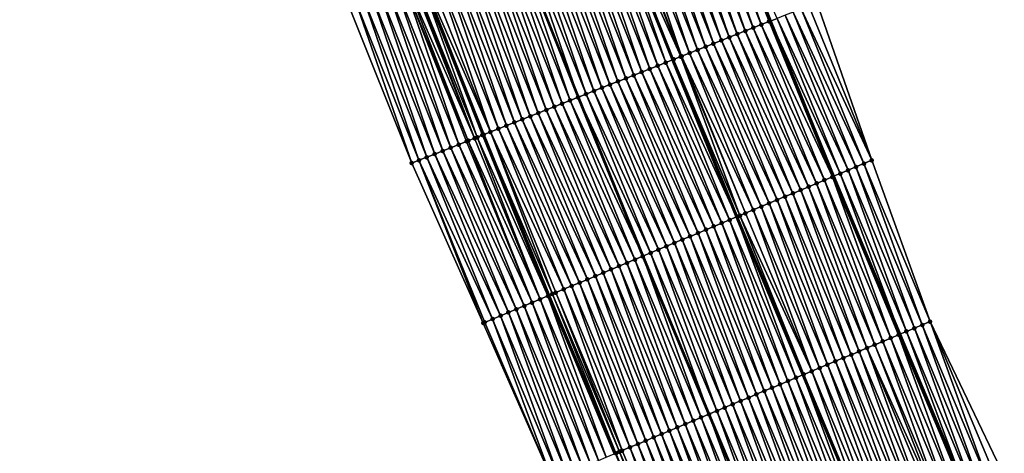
# Model space of a CAD drawing. Header units: feet. Extents: x 2010743 to 2022806, y 818705 to 837694.
# Tile 221 of 256: x 2011848 to 2011963, y 826109 to 826159. Entities that reach past the tile are written whole.
import ezdxf

# ---------------------------------------------------------------- set-up
doc = ezdxf.new("R2010")
doc.units = ezdxf.units.FT
doc.header["$MEASUREMENT"] = 0
for name, color, linetype, lineweight in [('EP_Travel Lane', 172, 'Continuous', 53), ('Road Shots', 141, 'Continuous', 100), ('STRIPING', 60, 'Continuous', 53)]:
    doc.layers.add(name, color=color, linetype=linetype, lineweight=lineweight)
doc.layers.add('I-77-MM17-21_NB-Surface-Border', color=7, linetype='Continuous')
doc.layers.add('I-77-MM17-21_NB-Surface-TIN', color=7, linetype='Continuous')

msp = doc.modelspace()

# ---------------------------------------------------------------- linework, layer by layer
at = {"layer": 'EP_Travel Lane'}
for points in [[(2011800.88, 826529.99, 312.9), (2011807, 826511.23, 313.13), (2011813.28, 826492.25, 313.39), (2011819.57, 826473.26, 313.65), (2011825.85, 826454.28, 313.89), (2011832.19, 826435.74, 314.12), (2011838.8, 826416.86, 314.4), (2011844.16, 826401.54, 314.59), (2011850.77, 826382.66, 314.88), (2011857.39, 826364.14, 315.11), (2011864.28, 826345.37, 315.37), (2011871.18, 826326.6, 315.65), (2011878.07, 826307.83, 315.96), (2011885, 826289.31, 316.14), (2011892.18, 826270.64, 316.4), (2011899.36, 826251.97, 316.64), (2011906.53, 826233.31, 316.88), (2011913.68, 826214.96, 317.13), (2011921.06, 826196.37, 317.4), (2011928.43, 826177.78, 317.64), (2011935.81, 826159.19, 317.89), (2011943.19, 826141.07, 318.11), (2011950.92, 826122.63, 318.32), (2011958.66, 826104.18, 318.56)], [(2011766.41, 826519.02, 314.29), (2011772.67, 826499.85, 314.53), (2011778.98, 826480.87, 314.78), (2011785.28, 826461.9, 315.06), (2011791.59, 826442.92, 315.32), (2011798.18, 826423.77, 315.57), (2011804.83, 826404.91, 315.8), (2011810.22, 826389.6, 315.99), (2011816.87, 826370.74, 316.24), (2011823.7, 826351.72, 316.52), (2011830.63, 826332.96, 316.8), (2011837.56, 826314.2, 317.08), (2011844.48, 826295.44, 317.34), (2011851.54, 826276.58, 317.59), (2011858.66, 826257.89, 317.85), (2011865.77, 826239.2, 318.11), (2011872.89, 826220.51, 318.37), (2011880.19, 826201.69, 318.61), (2011887.57, 826183.1, 318.85), (2011894.94, 826164.51, 319.09), (2011902.32, 826145.92, 319.33), (2011909.95, 826127.15, 319.59), (2011917.69, 826108.71, 319.82)]]:
    msp.add_polyline3d(points, dxfattribs=at)
at = {"layer": 'I-77-MM17-21_NB-Surface-Border', "color": 3, "linetype": 'Continuous', "lineweight": -3}
for points in [[(2011804.39, 826531.11, 312.78), (2011810.5, 826512.4, 313), (2011817.76, 826493.73, 313.23), (2011824.06, 826474.76, 313.48), (2011830.36, 826455.78, 313.75), (2011836.72, 826437.33, 313.95), (2011843.36, 826418.47, 314.19), (2011848.76, 826403.16, 314.43), (2011856.35, 826384.63, 314.63), (2011862.03, 826365.85, 314.91), (2011868.96, 826347.09, 315.13), (2011874.01, 826327.64, 315.5), (2011882.82, 826309.57, 315.65), (2011889.73, 826291.1, 315.85), (2011896.85, 826272.41, 316.03), (2011904.9, 826254.08, 316.26), (2011912.96, 826235.75, 316.53), (2011920.04, 826217.48, 316.81), (2011927.42, 826198.89, 317.09), (2011934.79, 826180.3, 317.37), (2011941.24, 826161.35, 317.63), (2011947.65, 826142.94, 317.88), (2011954.46, 826124.11, 318.14), (2011963.12, 826106.05, 318.33)], [(2011910.33, 826105.63, 320.21), (2011902.27, 826123.93, 320), (2011893.93, 826142.6, 319.73), (2011886.52, 826161.17, 319.49), (2011879.14, 826179.76, 319.24), (2011871.89, 826198.4, 319), (2011864.45, 826217.3, 318.75), (2011857.23, 826235.95, 318.49), (2011850.16, 826254.66, 318.23), (2011843.62, 826273.56, 317.95), (2011837.5, 826292.87, 317.65), (2011831.48, 826311.96, 317.35), (2011823.68, 826330.4, 317.14), (2011816.43, 826349.04, 316.9), (2011809.58, 826368.17, 316.63), (2011803.66, 826387.29, 316.35), (2011798.56, 826402.71, 316.16), (2011792.3, 826421.71, 315.89), (2011785.96, 826441.05, 315.6), (2011779.75, 826460.06, 315.32), (2011773.77, 826479.15, 315.03), (2011768.52, 826498.48, 314.71), (2011762.13, 826517.66, 314.47)]]:
    msp.add_polyline3d(points, dxfattribs=at)
at = {"layer": 'I-77-MM17-21_NB-Surface-TIN', "color": 128, "linetype": 'Continuous', "lineweight": -3}
for points in [[(2011933.8, 826158.4, 317.99), (2011927.36, 826177.36, 317.7), (2011926.43, 826176.99, 317.74)], [(2011934.73, 826158.77, 317.95), (2011928.29, 826177.72, 317.65), (2011927.36, 826177.36, 317.7)], [(2011933.8, 826158.4, 317.99), (2011934.73, 826158.77, 317.95), (2011927.36, 826177.36, 317.7)], [(2011935.66, 826159.14, 317.9), (2011928.43, 826177.78, 317.64), (2011928.29, 826177.72, 317.65)], [(2011934.73, 826158.77, 317.95), (2011935.66, 826159.14, 317.9), (2011928.29, 826177.72, 317.65)], [(2011928.48, 826177.8, 317.63), (2011928.43, 826177.78, 317.64), (2011935.81, 826159.19, 317.89)], [(2011935.66, 826159.14, 317.9), (2011935.81, 826159.19, 317.89), (2011928.43, 826177.78, 317.64)], [(2011936.59, 826159.5, 317.85), (2011928.48, 826177.8, 317.63), (2011935.81, 826159.19, 317.89)], [(2011930.08, 826156.93, 318.16), (2011923.64, 826175.88, 317.87), (2011922.71, 826175.51, 317.91)], [(2011931.01, 826157.29, 318.12), (2011924.57, 826176.25, 317.83), (2011923.64, 826175.88, 317.87)], [(2011930.08, 826156.93, 318.16), (2011931.01, 826157.29, 318.12), (2011923.64, 826175.88, 317.87)], [(2011931.94, 826157.66, 318.08), (2011925.5, 826176.62, 317.79), (2011924.57, 826176.25, 317.83)], [(2011931.01, 826157.29, 318.12), (2011931.94, 826157.66, 318.08), (2011924.57, 826176.25, 317.83)], [(2011932.87, 826158.03, 318.03), (2011926.43, 826176.99, 317.74), (2011925.5, 826176.62, 317.79)], [(2011931.94, 826157.66, 318.08), (2011932.87, 826158.03, 318.03), (2011925.5, 826176.62, 317.79)], [(2011932.87, 826158.03, 318.03), (2011933.8, 826158.4, 317.99), (2011926.43, 826176.99, 317.74)], [(2011927.3, 826155.82, 318.28), (2011920.85, 826174.78, 317.99), (2011919.92, 826174.41, 318.03)], [(2011928.23, 826156.19, 318.24), (2011921.78, 826175.14, 317.94), (2011920.85, 826174.78, 317.99)], [(2011927.3, 826155.82, 318.28), (2011928.23, 826156.19, 318.24), (2011920.85, 826174.78, 317.99)], [(2011929.16, 826156.56, 318.19), (2011922.71, 826175.51, 317.91), (2011921.78, 826175.14, 317.94)], [(2011928.23, 826156.19, 318.24), (2011929.16, 826156.56, 318.19), (2011921.78, 826175.14, 317.94)], [(2011929.16, 826156.56, 318.19), (2011930.08, 826156.93, 318.16), (2011922.71, 826175.51, 317.91)], [(2011925.33, 826155.04, 318.38), (2011918.06, 826173.67, 318.11), (2011917.13, 826173.3, 318.14)], [(2011925.44, 826155.08, 318.37), (2011918.99, 826174.04, 318.07), (2011918.06, 826173.67, 318.11)], [(2011925.33, 826155.04, 318.38), (2011925.44, 826155.08, 318.37), (2011918.06, 826173.67, 318.11)], [(2011926.37, 826155.45, 318.32), (2011919.92, 826174.41, 318.03), (2011918.99, 826174.04, 318.07)], [(2011925.44, 826155.08, 318.37), (2011926.37, 826155.45, 318.32), (2011918.99, 826174.04, 318.07)], [(2011926.37, 826155.45, 318.32), (2011927.3, 826155.82, 318.28), (2011919.92, 826174.41, 318.03)], [(2011921.72, 826153.61, 318.51), (2011915.27, 826172.57, 318.22), (2011914.34, 826172.2, 318.26)], [(2011922.65, 826153.98, 318.47), (2011916.2, 826172.93, 318.19), (2011915.27, 826172.57, 318.22)], [(2011921.72, 826153.61, 318.51), (2011922.65, 826153.98, 318.47), (2011915.27, 826172.57, 318.22)], [(2011923.58, 826154.35, 318.44), (2011917, 826173.25, 318.15), (2011916.2, 826172.93, 318.19)], [(2011922.65, 826153.98, 318.47), (2011923.58, 826154.35, 318.44), (2011916.2, 826172.93, 318.19)], [(2011917.13, 826173.3, 318.14), (2011917, 826173.25, 318.15), (2011924.37, 826154.66, 318.41)], [(2011923.58, 826154.35, 318.44), (2011924.37, 826154.66, 318.41), (2011917, 826173.25, 318.15)], [(2011924.51, 826154.71, 318.4), (2011917.13, 826173.3, 318.14), (2011924.37, 826154.66, 318.41)], [(2011924.51, 826154.71, 318.4), (2011925.33, 826155.04, 318.38), (2011917.13, 826173.3, 318.14)], [(2011918.93, 826152.5, 318.63), (2011912.48, 826171.46, 318.33), (2011911.55, 826171.09, 318.38)], [(2011919.86, 826152.87, 318.59), (2011913.41, 826171.83, 318.29), (2011912.48, 826171.46, 318.33)], [(2011918.93, 826152.5, 318.63), (2011919.86, 826152.87, 318.59), (2011912.48, 826171.46, 318.33)], [(2011920.79, 826153.24, 318.55), (2011914.34, 826172.2, 318.26), (2011913.41, 826171.83, 318.29)], [(2011919.86, 826152.87, 318.59), (2011920.79, 826153.24, 318.55), (2011913.41, 826171.83, 318.29)], [(2011920.79, 826153.24, 318.55), (2011921.72, 826153.61, 318.51), (2011914.34, 826172.2, 318.26)], [(2011916.14, 826151.4, 318.74), (2011909.69, 826170.36, 318.45), (2011908.76, 826169.99, 318.5)], [(2011917.07, 826151.77, 318.7), (2011910.62, 826170.72, 318.41), (2011909.69, 826170.36, 318.45)], [(2011916.14, 826151.4, 318.74), (2011917.07, 826151.77, 318.7), (2011909.69, 826170.36, 318.45)], [(2011918, 826152.14, 318.66), (2011911.55, 826171.09, 318.38), (2011910.62, 826170.72, 318.41)], [(2011917.07, 826151.77, 318.7), (2011918, 826152.14, 318.66), (2011910.62, 826170.72, 318.41)], [(2011918, 826152.14, 318.66), (2011918.93, 826152.5, 318.63), (2011911.55, 826171.09, 318.38)], [(2011906.9, 826169.25, 318.59), (2011905.97, 826168.88, 318.62), (2011913.35, 826150.29, 318.87)], [(2011914.28, 826150.66, 318.84), (2011907.83, 826169.62, 318.54), (2011906.9, 826169.25, 318.59)], [(2011914.28, 826150.66, 318.84), (2011906.9, 826169.25, 318.59), (2011913.35, 826150.29, 318.87)], [(2011915.21, 826151.03, 318.78), (2011908.76, 826169.99, 318.5), (2011907.83, 826169.62, 318.54)], [(2011914.28, 826150.66, 318.84), (2011915.21, 826151.03, 318.78), (2011907.83, 826169.62, 318.54)], [(2011915.21, 826151.03, 318.78), (2011916.14, 826151.4, 318.74), (2011908.76, 826169.99, 318.5)], [(2011910.56, 826149.19, 318.99), (2011904.11, 826168.15, 318.71), (2011903.18, 826167.78, 318.75)], [(2011911.49, 826149.56, 318.95), (2011905.04, 826168.51, 318.67), (2011904.11, 826168.15, 318.71)], [(2011910.56, 826149.19, 318.99), (2011911.49, 826149.56, 318.95), (2011904.11, 826168.15, 318.71)], [(2011912.42, 826149.93, 318.91), (2011905.97, 826168.88, 318.62), (2011905.04, 826168.51, 318.67)], [(2011911.49, 826149.56, 318.95), (2011912.42, 826149.93, 318.91), (2011905.04, 826168.51, 318.67)], [(2011912.42, 826149.93, 318.91), (2011913.35, 826150.29, 318.87), (2011905.97, 826168.88, 318.62)], [(2011906.84, 826147.71, 319.14), (2011900.4, 826166.67, 318.86), (2011899.47, 826166.3, 318.9)], [(2011907.77, 826148.08, 319.1), (2011901.33, 826167.04, 318.83), (2011900.4, 826166.67, 318.86)], [(2011906.84, 826147.71, 319.14), (2011907.77, 826148.08, 319.1), (2011900.4, 826166.67, 318.86)], [(2011908.7, 826148.45, 319.07), (2011902.26, 826167.41, 318.79), (2011901.33, 826167.04, 318.83)], [(2011907.77, 826148.08, 319.1), (2011908.7, 826148.45, 319.07), (2011901.33, 826167.04, 318.83)], [(2011909.63, 826148.82, 319.03), (2011903.18, 826167.78, 318.75), (2011902.26, 826167.41, 318.79)], [(2011908.7, 826148.45, 319.07), (2011909.63, 826148.82, 319.03), (2011902.26, 826167.41, 318.79)], [(2011909.63, 826148.82, 319.03), (2011910.56, 826149.19, 318.99), (2011903.18, 826167.78, 318.75)], [(2011904.05, 826146.61, 319.26), (2011897.61, 826165.57, 318.98), (2011896.68, 826165.2, 319.02)], [(2011904.98, 826146.98, 319.22), (2011898.54, 826165.93, 318.94), (2011897.61, 826165.57, 318.98)], [(2011904.05, 826146.61, 319.26), (2011904.98, 826146.98, 319.22), (2011897.61, 826165.57, 318.98)], [(2011905.91, 826147.35, 319.18), (2011899.47, 826166.3, 318.9), (2011898.54, 826165.93, 318.94)], [(2011904.98, 826146.98, 319.22), (2011905.91, 826147.35, 319.18), (2011898.54, 826165.93, 318.94)], [(2011905.91, 826147.35, 319.18), (2011906.84, 826147.71, 319.14), (2011899.47, 826166.3, 318.9)], [(2011901.58, 826145.63, 319.38), (2011894.82, 826164.46, 319.1), (2011894.11, 826164.18, 319.16)], [(2011902.19, 826145.87, 319.34), (2011894.94, 826164.51, 319.09), (2011894.82, 826164.46, 319.1)], [(2011901.58, 826145.63, 319.38), (2011902.19, 826145.87, 319.34), (2011894.82, 826164.46, 319.1)], [(2011895.07, 826164.56, 319.08), (2011894.94, 826164.51, 319.09), (2011902.32, 826145.92, 319.33)], [(2011902.32, 826145.92, 319.33), (2011902.32, 826145.92, 319.33), (2011894.94, 826164.51, 319.09)], [(2011902.19, 826145.87, 319.34), (2011902.32, 826145.92, 319.33), (2011894.94, 826164.51, 319.09)], [(2011903.12, 826146.24, 319.3), (2011895.75, 826164.83, 319.06), (2011895.07, 826164.56, 319.08)], [(2011903.12, 826146.24, 319.3), (2011895.07, 826164.56, 319.08), (2011902.32, 826145.92, 319.33)], [(2011903.12, 826146.24, 319.3), (2011896.68, 826165.2, 319.02), (2011895.75, 826164.83, 319.06)], [(2011903.12, 826146.24, 319.3), (2011904.05, 826146.61, 319.26), (2011896.68, 826165.2, 319.02)], [(2011898.48, 826144.4, 319.52), (2011892.03, 826163.36, 319.25), (2011891.1, 826162.99, 319.29)], [(2011899.41, 826144.77, 319.49), (2011892.96, 826163.72, 319.2), (2011892.03, 826163.36, 319.25)], [(2011898.48, 826144.4, 319.52), (2011899.41, 826144.77, 319.49), (2011892.03, 826163.36, 319.25)], [(2011900.52, 826145.21, 319.41), (2011893.24, 826163.84, 319.17), (2011892.96, 826163.72, 319.2)], [(2011899.41, 826144.77, 319.49), (2011900.34, 826145.14, 319.43), (2011892.96, 826163.72, 319.2)], [(2011900.34, 826145.14, 319.43), (2011900.52, 826145.21, 319.41), (2011892.96, 826163.72, 319.2)], [(2011901.27, 826145.5, 319.38), (2011893.89, 826164.09, 319.16), (2011893.24, 826163.84, 319.17)], [(2011900.52, 826145.21, 319.41), (2011901.27, 826145.5, 319.38), (2011893.24, 826163.84, 319.17)], [(2011901.27, 826145.5, 319.38), (2011894.11, 826164.18, 319.16), (2011893.89, 826164.09, 319.16)], [(2011901.27, 826145.5, 319.38), (2011901.58, 826145.63, 319.38), (2011894.11, 826164.18, 319.16)], [(2011895.69, 826143.29, 319.65), (2011889.24, 826162.25, 319.37), (2011888.31, 826161.88, 319.41)], [(2011896.62, 826143.66, 319.61), (2011890.17, 826162.62, 319.33), (2011889.24, 826162.25, 319.37)], [(2011895.69, 826143.29, 319.65), (2011896.62, 826143.66, 319.61), (2011889.24, 826162.25, 319.37)], [(2011897.55, 826144.03, 319.57), (2011891.1, 826162.99, 319.29), (2011890.17, 826162.62, 319.33)], [(2011896.62, 826143.66, 319.61), (2011897.55, 826144.03, 319.57), (2011890.17, 826162.62, 319.33)], [(2011897.55, 826144.03, 319.57), (2011898.48, 826144.4, 319.52), (2011891.1, 826162.99, 319.29)], [(2011893.93, 826142.6, 319.73), (2011887.38, 826161.51, 319.45), (2011886.52, 826161.17, 319.49)], [(2011894.76, 826142.93, 319.69), (2011888.31, 826161.88, 319.41), (2011887.38, 826161.51, 319.45)], [(2011893.93, 826142.6, 319.73), (2011894.76, 826142.93, 319.69), (2011887.38, 826161.51, 319.45)], [(2011894.76, 826142.93, 319.69), (2011895.69, 826143.29, 319.65), (2011888.31, 826161.88, 319.41)], [(2011947.65, 826142.94, 317.88), (2011940.31, 826160.98, 317.68), (2011939.38, 826160.61, 317.73)], [(2011947.65, 826142.94, 317.88), (2011941.24, 826161.35, 317.63), (2011940.31, 826160.98, 317.68)], [(2011944.88, 826141.78, 318.01), (2011937.52, 826159.87, 317.81), (2011936.59, 826159.5, 317.85)], [(2011945.8, 826142.16, 317.97), (2011938.45, 826160.24, 317.77), (2011937.52, 826159.87, 317.81)], [(2011944.88, 826141.78, 318.01), (2011945.8, 826142.16, 317.97), (2011937.52, 826159.87, 317.81)], [(2011946.73, 826142.55, 317.92), (2011939.38, 826160.61, 317.73), (2011938.45, 826160.24, 317.77)], [(2011945.8, 826142.16, 317.97), (2011946.73, 826142.55, 317.92), (2011938.45, 826160.24, 317.77)], [(2011946.73, 826142.55, 317.92), (2011947.65, 826142.94, 317.88), (2011939.38, 826160.61, 317.73)], [(2011942.12, 826140.62, 318.18), (2011934.73, 826158.77, 317.95), (2011933.8, 826158.4, 317.99)], [(2011943.04, 826141, 318.12), (2011935.66, 826159.14, 317.9), (2011934.73, 826158.77, 317.95)], [(2011942.12, 826140.62, 318.18), (2011943.04, 826141, 318.12), (2011934.73, 826158.77, 317.95)], [(2011935.66, 826159.14, 317.9), (2011943.19, 826141.07, 318.11), (2011935.81, 826159.19, 317.89)], [(2011943.04, 826141, 318.12), (2011943.19, 826141.07, 318.11), (2011935.66, 826159.14, 317.9)], [(2011943.96, 826141.39, 318.06), (2011936.59, 826159.5, 317.85), (2011935.81, 826159.19, 317.89)], [(2011943.96, 826141.39, 318.06), (2011935.81, 826159.19, 317.89), (2011943.19, 826141.07, 318.11)], [(2011943.96, 826141.39, 318.06), (2011944.88, 826141.78, 318.01), (2011936.59, 826159.5, 317.85)], [(2011939.35, 826139.46, 318.31), (2011931.94, 826157.66, 318.08), (2011931.01, 826157.29, 318.12)], [(2011940.27, 826139.85, 318.26), (2011932.87, 826158.03, 318.03), (2011931.94, 826157.66, 318.08)], [(2011939.35, 826139.46, 318.31), (2011940.27, 826139.85, 318.26), (2011931.94, 826157.66, 318.08)], [(2011941.19, 826140.23, 318.22), (2011933.8, 826158.4, 317.99), (2011932.87, 826158.03, 318.03)], [(2011940.27, 826139.85, 318.26), (2011941.19, 826140.23, 318.22), (2011932.87, 826158.03, 318.03)], [(2011941.19, 826140.23, 318.22), (2011942.12, 826140.62, 318.18), (2011933.8, 826158.4, 317.99)], [(2011936.58, 826138.3, 318.42), (2011929.16, 826156.56, 318.19), (2011928.23, 826156.19, 318.24)], [(2011937.5, 826138.69, 318.39), (2011930.08, 826156.93, 318.16), (2011929.16, 826156.56, 318.19)], [(2011936.58, 826138.3, 318.42), (2011937.5, 826138.69, 318.39), (2011929.16, 826156.56, 318.19)], [(2011938.43, 826139.07, 318.35), (2011931.01, 826157.29, 318.12), (2011930.08, 826156.93, 318.16)], [(2011937.5, 826138.69, 318.39), (2011938.43, 826139.07, 318.35), (2011930.08, 826156.93, 318.16)], [(2011938.43, 826139.07, 318.35), (2011939.35, 826139.46, 318.31), (2011931.01, 826157.29, 318.12)], [(2011933.81, 826137.14, 318.55), (2011926.37, 826155.45, 318.32), (2011925.44, 826155.08, 318.37)], [(2011934.74, 826137.53, 318.51), (2011927.3, 826155.82, 318.28), (2011926.37, 826155.45, 318.32)], [(2011933.81, 826137.14, 318.55), (2011934.74, 826137.53, 318.51), (2011926.37, 826155.45, 318.32)], [(2011935.66, 826137.91, 318.47), (2011928.23, 826156.19, 318.24), (2011927.3, 826155.82, 318.28)], [(2011934.74, 826137.53, 318.51), (2011935.66, 826137.91, 318.47), (2011927.3, 826155.82, 318.28)], [(2011935.66, 826137.91, 318.47), (2011936.58, 826138.3, 318.42), (2011928.23, 826156.19, 318.24)], [(2011931.05, 826135.98, 318.68), (2011923.58, 826154.35, 318.44), (2011922.65, 826153.98, 318.47)], [(2011923.58, 826154.35, 318.44), (2011931.84, 826136.32, 318.65), (2011924.37, 826154.66, 318.41)], [(2011931.05, 826135.98, 318.68), (2011931.84, 826136.32, 318.65), (2011923.58, 826154.35, 318.44)], [(2011931.97, 826136.37, 318.64), (2011924.51, 826154.71, 318.4), (2011924.37, 826154.66, 318.41)], [(2011931.97, 826136.37, 318.64), (2011924.37, 826154.66, 318.41), (2011931.84, 826136.32, 318.65)], [(2011932.24, 826136.48, 318.64), (2011925.33, 826155.04, 318.38), (2011924.51, 826154.71, 318.4)], [(2011931.97, 826136.37, 318.64), (2011932.24, 826136.48, 318.64), (2011924.51, 826154.71, 318.4)], [(2011932.89, 826136.76, 318.61), (2011925.44, 826155.08, 318.37), (2011925.33, 826155.04, 318.38)], [(2011932.24, 826136.48, 318.64), (2011932.89, 826136.76, 318.61), (2011925.33, 826155.04, 318.38)], [(2011932.89, 826136.76, 318.61), (2011933.81, 826137.14, 318.55), (2011925.44, 826155.08, 318.37)], [(2011927.36, 826134.44, 318.83), (2011919.86, 826152.87, 318.59), (2011918.93, 826152.5, 318.63)], [(2011928.28, 826134.82, 318.79), (2011920.79, 826153.24, 318.55), (2011919.86, 826152.87, 318.59)], [(2011927.36, 826134.44, 318.83), (2011928.28, 826134.82, 318.79), (2011919.86, 826152.87, 318.59)], [(2011929.2, 826135.21, 318.76), (2011921.72, 826153.61, 318.51), (2011920.79, 826153.24, 318.55)], [(2011928.28, 826134.82, 318.79), (2011929.2, 826135.21, 318.76), (2011920.79, 826153.24, 318.55)], [(2011930.12, 826135.6, 318.72), (2011922.65, 826153.98, 318.47), (2011921.72, 826153.61, 318.51)], [(2011929.2, 826135.21, 318.76), (2011930.12, 826135.6, 318.72), (2011921.72, 826153.61, 318.51)], [(2011930.12, 826135.6, 318.72), (2011931.05, 826135.98, 318.68), (2011922.65, 826153.98, 318.47)], [(2011924.59, 826133.28, 318.95), (2011917.07, 826151.77, 318.7), (2011916.14, 826151.4, 318.74)], [(2011925.51, 826133.67, 318.91), (2011918, 826152.14, 318.66), (2011917.07, 826151.77, 318.7)], [(2011924.59, 826133.28, 318.95), (2011925.51, 826133.67, 318.91), (2011917.07, 826151.77, 318.7)], [(2011926.43, 826134.05, 318.87), (2011918.93, 826152.5, 318.63), (2011918, 826152.14, 318.66)], [(2011925.51, 826133.67, 318.91), (2011926.43, 826134.05, 318.87), (2011918, 826152.14, 318.66)], [(2011926.43, 826134.05, 318.87), (2011927.36, 826134.44, 318.83), (2011918.93, 826152.5, 318.63)], [(2011921.82, 826132.12, 319.08), (2011914.28, 826150.66, 318.84), (2011913.35, 826150.29, 318.87)], [(2011922.74, 826132.51, 319.03), (2011915.21, 826151.03, 318.78), (2011914.28, 826150.66, 318.84)], [(2011921.82, 826132.12, 319.08), (2011922.74, 826132.51, 319.03), (2011914.28, 826150.66, 318.84)], [(2011923.67, 826132.89, 318.99), (2011916.14, 826151.4, 318.74), (2011915.21, 826151.03, 318.78)], [(2011922.74, 826132.51, 319.03), (2011923.67, 826132.89, 318.99), (2011915.21, 826151.03, 318.78)], [(2011923.67, 826132.89, 318.99), (2011924.59, 826133.28, 318.95), (2011916.14, 826151.4, 318.74)], [(2011919.06, 826130.96, 319.19), (2011911.49, 826149.56, 318.95), (2011910.56, 826149.19, 318.99)], [(2011919.98, 826131.35, 319.16), (2011912.42, 826149.93, 318.91), (2011911.49, 826149.56, 318.95)], [(2011919.06, 826130.96, 319.19), (2011919.98, 826131.35, 319.16), (2011911.49, 826149.56, 318.95)], [(2011912.42, 826149.93, 318.91), (2011920.9, 826131.73, 319.11), (2011913.35, 826150.29, 318.87)], [(2011919.98, 826131.35, 319.16), (2011920.9, 826131.73, 319.11), (2011912.42, 826149.93, 318.91)], [(2011921.82, 826132.12, 319.08), (2011913.35, 826150.29, 318.87), (2011920.9, 826131.73, 319.11)], [(2011916.29, 826129.8, 319.31), (2011908.7, 826148.45, 319.07), (2011907.77, 826148.08, 319.1)], [(2011917.21, 826130.19, 319.28), (2011909.63, 826148.82, 319.03), (2011908.7, 826148.45, 319.07)], [(2011916.29, 826129.8, 319.31), (2011917.21, 826130.19, 319.28), (2011908.7, 826148.45, 319.07)], [(2011918.13, 826130.58, 319.23), (2011910.56, 826149.19, 318.99), (2011909.63, 826148.82, 319.03)], [(2011917.21, 826130.19, 319.28), (2011918.13, 826130.58, 319.23), (2011909.63, 826148.82, 319.03)], [(2011918.13, 826130.58, 319.23), (2011919.06, 826130.96, 319.19), (2011910.56, 826149.19, 318.99)], [(2011913.52, 826128.64, 319.42), (2011905.91, 826147.35, 319.18), (2011904.98, 826146.98, 319.22)], [(2011914.44, 826129.03, 319.38), (2011906.84, 826147.71, 319.14), (2011905.91, 826147.35, 319.18)], [(2011913.52, 826128.64, 319.42), (2011914.44, 826129.03, 319.38), (2011905.91, 826147.35, 319.18)], [(2011915.37, 826129.42, 319.35), (2011907.77, 826148.08, 319.1), (2011906.84, 826147.71, 319.14)], [(2011914.44, 826129.03, 319.38), (2011915.37, 826129.42, 319.35), (2011906.84, 826147.71, 319.14)], [(2011915.37, 826129.42, 319.35), (2011916.29, 826129.8, 319.31), (2011907.77, 826148.08, 319.1)], [(2011910.36, 826127.32, 319.56), (2011903.12, 826146.24, 319.3), (2011902.32, 826145.92, 319.33)], [(2011911.68, 826127.87, 319.51), (2011904.05, 826146.61, 319.26), (2011903.12, 826146.24, 319.3)], [(2011910.36, 826127.32, 319.56), (2011910.75, 826127.48, 319.55), (2011903.12, 826146.24, 319.3)], [(2011910.75, 826127.48, 319.55), (2011911.68, 826127.87, 319.51), (2011903.12, 826146.24, 319.3)], [(2011912.6, 826128.26, 319.46), (2011904.98, 826146.98, 319.22), (2011904.05, 826146.61, 319.26)], [(2011911.68, 826127.87, 319.51), (2011912.6, 826128.26, 319.46), (2011904.05, 826146.61, 319.26)], [(2011912.6, 826128.26, 319.46), (2011913.52, 826128.64, 319.42), (2011904.98, 826146.98, 319.22)], [(2011907.99, 826126.33, 319.7), (2011900.34, 826145.14, 319.43), (2011899.41, 826144.77, 319.49)], [(2011907.99, 826126.33, 319.7), (2011900.52, 826145.21, 319.41), (2011900.34, 826145.14, 319.43)], [(2011908.91, 826126.71, 319.65), (2011901.27, 826145.5, 319.38), (2011900.52, 826145.21, 319.41)], [(2011907.99, 826126.33, 319.7), (2011908.91, 826126.71, 319.65), (2011900.52, 826145.21, 319.41)], [(2011908.91, 826126.71, 319.65), (2011901.58, 826145.63, 319.38), (2011901.27, 826145.5, 319.38)], [(2011909.83, 826127.1, 319.6), (2011902.19, 826145.87, 319.34), (2011901.58, 826145.63, 319.38)], [(2011908.91, 826126.71, 319.65), (2011909.83, 826127.1, 319.6), (2011901.58, 826145.63, 319.38)], [(2011902.19, 826145.87, 319.34), (2011909.95, 826127.15, 319.59), (2011902.32, 826145.92, 319.33)], [(2011909.83, 826127.1, 319.6), (2011909.95, 826127.15, 319.59), (2011902.19, 826145.87, 319.34)], [(2011910.36, 826127.32, 319.56), (2011902.32, 826145.92, 319.33), (2011909.95, 826127.15, 319.59)], [(2011902.32, 826145.92, 319.33), (2011909.95, 826127.15, 319.59), (2011902.32, 826145.92, 319.33)], [(2011905.22, 826125.17, 319.85), (2011897.55, 826144.03, 319.57), (2011896.62, 826143.66, 319.61)], [(2011906.14, 826125.55, 319.8), (2011898.48, 826144.4, 319.52), (2011897.55, 826144.03, 319.57)], [(2011905.22, 826125.17, 319.85), (2011906.14, 826125.55, 319.8), (2011897.55, 826144.03, 319.57)], [(2011907.06, 826125.94, 319.76), (2011899.41, 826144.77, 319.49), (2011898.48, 826144.4, 319.52)], [(2011906.14, 826125.55, 319.8), (2011907.06, 826125.94, 319.76), (2011898.48, 826144.4, 319.52)], [(2011907.06, 826125.94, 319.76), (2011907.99, 826126.33, 319.7), (2011899.41, 826144.77, 319.49)], [(2011902.27, 826123.93, 320), (2011894.76, 826142.93, 319.69), (2011893.93, 826142.6, 319.73)], [(2011903.37, 826124.4, 319.94), (2011895.69, 826143.29, 319.65), (2011894.76, 826142.93, 319.69)], [(2011902.27, 826123.93, 320), (2011902.45, 826124.01, 319.99), (2011894.76, 826142.93, 319.69)], [(2011902.45, 826124.01, 319.99), (2011903.37, 826124.4, 319.94), (2011894.76, 826142.93, 319.69)], [(2011904.3, 826124.78, 319.9), (2011896.62, 826143.66, 319.61), (2011895.69, 826143.29, 319.65)], [(2011903.37, 826124.4, 319.94), (2011904.3, 826124.78, 319.9), (2011895.69, 826143.29, 319.65)], [(2011904.3, 826124.78, 319.9), (2011905.22, 826125.17, 319.85), (2011896.62, 826143.66, 319.61)], [(2011953.54, 826123.72, 318.18), (2011946.73, 826142.55, 317.92), (2011945.8, 826142.16, 317.97)], [(2011954.46, 826124.11, 318.14), (2011947.65, 826142.94, 317.88), (2011946.73, 826142.55, 317.92)], [(2011953.54, 826123.72, 318.18), (2011954.46, 826124.11, 318.14), (2011946.73, 826142.55, 317.92)], [(2011943.96, 826141.39, 318.06), (2011943.19, 826141.07, 318.11), (2011950.92, 826122.63, 318.32)], [(2011951.69, 826122.95, 318.27), (2011944.88, 826141.78, 318.01), (2011943.96, 826141.39, 318.06)], [(2011951.69, 826122.95, 318.27), (2011943.96, 826141.39, 318.06), (2011950.92, 826122.63, 318.32)], [(2011952.62, 826123.33, 318.23), (2011945.8, 826142.16, 317.97), (2011944.88, 826141.78, 318.01)], [(2011951.69, 826122.95, 318.27), (2011952.62, 826123.33, 318.23), (2011944.88, 826141.78, 318.01)], [(2011952.62, 826123.33, 318.23), (2011953.54, 826123.72, 318.18), (2011945.8, 826142.16, 317.97)], [(2011948, 826121.4, 318.48), (2011941.19, 826140.23, 318.22), (2011940.27, 826139.85, 318.26)], [(2011948.93, 826121.79, 318.44), (2011942.12, 826140.62, 318.18), (2011941.19, 826140.23, 318.22)], [(2011948, 826121.4, 318.48), (2011948.93, 826121.79, 318.44), (2011941.19, 826140.23, 318.22)], [(2011949.85, 826122.18, 318.39), (2011943.04, 826141, 318.12), (2011942.12, 826140.62, 318.18)], [(2011948.93, 826121.79, 318.44), (2011949.85, 826122.18, 318.39), (2011942.12, 826140.62, 318.18)], [(2011950.77, 826122.56, 318.33), (2011943.19, 826141.07, 318.11), (2011943.04, 826141, 318.12)], [(2011949.85, 826122.18, 318.39), (2011950.77, 826122.56, 318.33), (2011943.04, 826141, 318.12)], [(2011950.77, 826122.56, 318.33), (2011950.92, 826122.63, 318.32), (2011943.19, 826141.07, 318.11)], [(2011945.24, 826120.24, 318.6), (2011938.43, 826139.07, 318.35), (2011937.5, 826138.69, 318.39)], [(2011946.16, 826120.63, 318.57), (2011939.35, 826139.46, 318.31), (2011938.43, 826139.07, 318.35)], [(2011945.24, 826120.24, 318.6), (2011946.16, 826120.63, 318.57), (2011938.43, 826139.07, 318.35)], [(2011947.08, 826121.02, 318.52), (2011940.27, 826139.85, 318.26), (2011939.35, 826139.46, 318.31)], [(2011946.16, 826120.63, 318.57), (2011947.08, 826121.02, 318.52), (2011939.35, 826139.46, 318.31)], [(2011947.08, 826121.02, 318.52), (2011948, 826121.4, 318.48), (2011940.27, 826139.85, 318.26)], [(2011943.39, 826119.47, 318.69), (2011936.58, 826138.3, 318.42), (2011935.66, 826137.91, 318.47)], [(2011944.31, 826119.86, 318.64), (2011937.5, 826138.69, 318.39), (2011936.58, 826138.3, 318.42)], [(2011943.39, 826119.47, 318.69), (2011944.31, 826119.86, 318.64), (2011936.58, 826138.3, 318.42)], [(2011944.31, 826119.86, 318.64), (2011945.24, 826120.24, 318.6), (2011937.5, 826138.69, 318.39)], [(2011940.63, 826118.31, 318.82), (2011933.81, 826137.14, 318.55), (2011932.89, 826136.76, 318.61)], [(2011941.55, 826118.7, 318.77), (2011934.74, 826137.53, 318.51), (2011933.81, 826137.14, 318.55)], [(2011940.63, 826118.31, 318.82), (2011941.55, 826118.7, 318.77), (2011933.81, 826137.14, 318.55)], [(2011942.47, 826119.09, 318.73), (2011935.66, 826137.91, 318.47), (2011934.74, 826137.53, 318.51)], [(2011941.55, 826118.7, 318.77), (2011942.47, 826119.09, 318.73), (2011934.74, 826137.53, 318.51)], [(2011942.47, 826119.09, 318.73), (2011943.39, 826119.47, 318.69), (2011935.66, 826137.91, 318.47)], [(2011937.86, 826117.15, 318.94), (2011931.05, 826135.98, 318.68), (2011930.12, 826135.6, 318.72)], [(2011938.78, 826117.54, 318.9), (2011931.84, 826136.32, 318.65), (2011931.05, 826135.98, 318.68)], [(2011937.86, 826117.15, 318.94), (2011938.78, 826117.54, 318.9), (2011931.05, 826135.98, 318.68)], [(2011931.97, 826136.37, 318.64), (2011931.84, 826136.32, 318.65), (2011939.58, 826117.87, 318.87)], [(2011938.78, 826117.54, 318.9), (2011939.58, 826117.87, 318.87), (2011931.84, 826136.32, 318.65)], [(2011939.7, 826117.93, 318.86), (2011932.24, 826136.48, 318.64), (2011931.97, 826136.37, 318.64)], [(2011939.7, 826117.93, 318.86), (2011931.97, 826136.37, 318.64), (2011939.58, 826117.87, 318.87)], [(2011940.63, 826118.31, 318.82), (2011932.89, 826136.76, 318.61), (2011932.24, 826136.48, 318.64)], [(2011939.7, 826117.93, 318.86), (2011940.63, 826118.31, 318.82), (2011932.24, 826136.48, 318.64)], [(2011935.09, 826116, 319.05), (2011928.28, 826134.82, 318.79), (2011927.36, 826134.44, 318.83)], [(2011936.01, 826116.38, 319.01), (2011929.2, 826135.21, 318.76), (2011928.28, 826134.82, 318.79)], [(2011935.09, 826116, 319.05), (2011936.01, 826116.38, 319.01), (2011928.28, 826134.82, 318.79)], [(2011936.94, 826116.77, 318.97), (2011930.12, 826135.6, 318.72), (2011929.2, 826135.21, 318.76)], [(2011936.01, 826116.38, 319.01), (2011936.94, 826116.77, 318.97), (2011929.2, 826135.21, 318.76)], [(2011936.94, 826116.77, 318.97), (2011937.86, 826117.15, 318.94), (2011930.12, 826135.6, 318.72)], [(2011932.32, 826114.84, 319.17), (2011925.51, 826133.67, 318.91), (2011924.59, 826133.28, 318.95)], [(2011933.25, 826115.22, 319.13), (2011926.43, 826134.05, 318.87), (2011925.51, 826133.67, 318.91)], [(2011932.32, 826114.84, 319.17), (2011933.25, 826115.22, 319.13), (2011925.51, 826133.67, 318.91)], [(2011934.17, 826115.61, 319.09), (2011927.36, 826134.44, 318.83), (2011926.43, 826134.05, 318.87)], [(2011933.25, 826115.22, 319.13), (2011934.17, 826115.61, 319.09), (2011926.43, 826134.05, 318.87)], [(2011934.17, 826115.61, 319.09), (2011935.09, 826116, 319.05), (2011927.36, 826134.44, 318.83)], [(2011929.56, 826113.68, 319.31), (2011922.74, 826132.51, 319.03), (2011921.82, 826132.12, 319.08)], [(2011930.48, 826114.06, 319.26), (2011923.67, 826132.89, 318.99), (2011922.74, 826132.51, 319.03)], [(2011929.56, 826113.68, 319.31), (2011930.48, 826114.06, 319.26), (2011922.74, 826132.51, 319.03)], [(2011931.4, 826114.45, 319.21), (2011924.59, 826133.28, 318.95), (2011923.67, 826132.89, 318.99)], [(2011930.48, 826114.06, 319.26), (2011931.4, 826114.45, 319.21), (2011923.67, 826132.89, 318.99)], [(2011931.4, 826114.45, 319.21), (2011932.32, 826114.84, 319.17), (2011924.59, 826133.28, 318.95)], [(2011926.79, 826112.52, 319.42), (2011919.98, 826131.35, 319.16), (2011919.06, 826130.96, 319.19)], [(2011927.71, 826112.91, 319.38), (2011920.9, 826131.73, 319.11), (2011919.98, 826131.35, 319.16)], [(2011926.79, 826112.52, 319.42), (2011927.71, 826112.91, 319.38), (2011919.98, 826131.35, 319.16)], [(2011921.82, 826132.12, 319.08), (2011920.9, 826131.73, 319.11), (2011928.63, 826113.29, 319.34)], [(2011927.71, 826112.91, 319.38), (2011928.63, 826113.29, 319.34), (2011920.9, 826131.73, 319.11)], [(2011929.56, 826113.68, 319.31), (2011921.82, 826132.12, 319.08), (2011928.63, 826113.29, 319.34)], [(2011924.02, 826111.36, 319.54), (2011917.21, 826130.19, 319.28), (2011916.29, 826129.8, 319.31)], [(2011924.94, 826111.75, 319.5), (2011918.13, 826130.58, 319.23), (2011917.21, 826130.19, 319.28)], [(2011924.02, 826111.36, 319.54), (2011924.94, 826111.75, 319.5), (2011917.21, 826130.19, 319.28)], [(2011925.87, 826112.13, 319.46), (2011919.06, 826130.96, 319.19), (2011918.13, 826130.58, 319.23)], [(2011924.94, 826111.75, 319.5), (2011925.87, 826112.13, 319.46), (2011918.13, 826130.58, 319.23)], [(2011925.87, 826112.13, 319.46), (2011926.79, 826112.52, 319.42), (2011919.06, 826130.96, 319.19)], [(2011921.26, 826110.2, 319.65), (2011914.44, 826129.03, 319.38), (2011913.52, 826128.64, 319.42)], [(2011922.18, 826110.59, 319.62), (2011915.37, 826129.42, 319.35), (2011914.44, 826129.03, 319.38)], [(2011921.26, 826110.2, 319.65), (2011922.18, 826110.59, 319.62), (2011914.44, 826129.03, 319.38)], [(2011923.1, 826110.97, 319.58), (2011916.29, 826129.8, 319.31), (2011915.37, 826129.42, 319.35)], [(2011922.18, 826110.59, 319.62), (2011923.1, 826110.97, 319.58), (2011915.37, 826129.42, 319.35)], [(2011923.1, 826110.97, 319.58), (2011924.02, 826111.36, 319.54), (2011916.29, 826129.8, 319.31)], [(2011918.49, 826109.04, 319.78), (2011911.68, 826127.87, 319.51), (2011910.75, 826127.48, 319.55)], [(2011919.41, 826109.43, 319.74), (2011912.6, 826128.26, 319.46), (2011911.68, 826127.87, 319.51)], [(2011918.49, 826109.04, 319.78), (2011919.41, 826109.43, 319.74), (2011911.68, 826127.87, 319.51)], [(2011920.33, 826109.81, 319.7), (2011913.52, 826128.64, 319.42), (2011912.6, 826128.26, 319.46)], [(2011919.41, 826109.43, 319.74), (2011920.33, 826109.81, 319.7), (2011912.6, 826128.26, 319.46)], [(2011920.33, 826109.81, 319.7), (2011921.26, 826110.2, 319.65), (2011913.52, 826128.64, 319.42)], [(2011915.72, 826107.88, 319.94), (2011908.91, 826126.71, 319.65), (2011907.99, 826126.33, 319.7)], [(2011916.64, 826108.27, 319.89), (2011909.83, 826127.1, 319.6), (2011908.91, 826126.71, 319.65)], [(2011915.72, 826107.88, 319.94), (2011916.64, 826108.27, 319.89), (2011908.91, 826126.71, 319.65)], [(2011917.57, 826108.66, 319.83), (2011909.95, 826127.15, 319.59), (2011909.83, 826127.1, 319.6)], [(2011916.64, 826108.27, 319.89), (2011917.57, 826108.66, 319.83), (2011909.83, 826127.1, 319.6)], [(2011917.77, 826108.74, 319.81), (2011910.36, 826127.32, 319.56), (2011909.95, 826127.15, 319.59)], [(2011917.77, 826108.74, 319.81), (2011909.95, 826127.15, 319.59), (2011917.69, 826108.71, 319.82)], [(2011917.57, 826108.66, 319.83), (2011917.69, 826108.71, 319.82), (2011909.95, 826127.15, 319.59)], [(2011918.18, 826108.91, 319.79), (2011910.75, 826127.48, 319.55), (2011910.36, 826127.32, 319.56)], [(2011917.77, 826108.74, 319.81), (2011918.18, 826108.91, 319.79), (2011910.36, 826127.32, 319.56)], [(2011918.18, 826108.91, 319.79), (2011918.49, 826109.04, 319.78), (2011910.75, 826127.48, 319.55)], [(2011912.95, 826106.73, 320.09), (2011906.14, 826125.55, 319.8), (2011905.22, 826125.17, 319.85)], [(2011913.88, 826107.11, 320.04), (2011907.06, 826125.94, 319.76), (2011906.14, 826125.55, 319.8)], [(2011912.95, 826106.73, 320.09), (2011913.88, 826107.11, 320.04), (2011906.14, 826125.55, 319.8)], [(2011914.8, 826107.5, 320), (2011907.99, 826126.33, 319.7), (2011907.06, 826125.94, 319.76)], [(2011913.88, 826107.11, 320.04), (2011914.8, 826107.5, 320), (2011907.06, 826125.94, 319.76)], [(2011914.8, 826107.5, 320), (2011915.72, 826107.88, 319.94), (2011907.99, 826126.33, 319.7)], [(2011910.33, 826105.63, 320.21), (2011903.37, 826124.4, 319.94), (2011902.45, 826124.01, 319.99)], [(2011911.11, 826105.95, 320.17), (2011904.3, 826124.78, 319.9), (2011903.37, 826124.4, 319.94)], [(2011910.33, 826105.63, 320.21), (2011911.11, 826105.95, 320.17), (2011903.37, 826124.4, 319.94)], [(2011912.03, 826106.34, 320.13), (2011905.22, 826125.17, 319.85), (2011904.3, 826124.78, 319.9)], [(2011911.11, 826105.95, 320.17), (2011912.03, 826106.34, 320.13), (2011904.3, 826124.78, 319.9)], [(2011912.03, 826106.34, 320.13), (2011912.95, 826106.73, 320.09), (2011905.22, 826125.17, 319.85)], [(2011910.33, 826105.63, 320.21), (2011902.45, 826124.01, 319.99), (2011902.27, 826123.93, 320)], [(2011959.43, 826104.51, 318.52), (2011952.62, 826123.33, 318.23), (2011951.69, 826122.95, 318.27)], [(2011960.35, 826104.89, 318.47), (2011953.54, 826123.72, 318.18), (2011952.62, 826123.33, 318.23)], [(2011959.43, 826104.51, 318.52), (2011960.35, 826104.89, 318.47), (2011952.62, 826123.33, 318.23)], [(2011961.27, 826105.28, 318.42), (2011954.46, 826124.11, 318.14), (2011953.54, 826123.72, 318.18)], [(2011960.35, 826104.89, 318.47), (2011961.27, 826105.28, 318.42), (2011953.54, 826123.72, 318.18)], [(2011961.27, 826105.28, 318.42), (2011962.2, 826105.66, 318.37), (2011954.46, 826124.11, 318.14)], [(2011962.2, 826105.66, 318.37), (2011963.12, 826106.05, 318.33), (2011954.46, 826124.11, 318.14)], [(2011956.66, 826103.35, 318.67), (2011949.85, 826122.18, 318.39), (2011948.93, 826121.79, 318.44)], [(2011957.58, 826103.73, 318.63), (2011950.77, 826122.56, 318.33), (2011949.85, 826122.18, 318.39)], [(2011956.66, 826103.35, 318.67), (2011957.58, 826103.73, 318.63), (2011949.85, 826122.18, 318.39)], [(2011958.51, 826104.12, 318.57), (2011950.92, 826122.63, 318.32), (2011950.77, 826122.56, 318.33)], [(2011957.58, 826103.73, 318.63), (2011958.51, 826104.12, 318.57), (2011950.77, 826122.56, 318.33)], [(2011951.69, 826122.95, 318.27), (2011950.92, 826122.63, 318.32), (2011958.66, 826104.18, 318.56)], [(2011958.51, 826104.12, 318.57), (2011958.66, 826104.18, 318.56), (2011950.92, 826122.63, 318.32)], [(2011959.43, 826104.51, 318.52), (2011951.69, 826122.95, 318.27), (2011958.66, 826104.18, 318.56)], [(2011953.89, 826102.19, 318.8), (2011947.08, 826121.02, 318.52), (2011946.16, 826120.63, 318.57)], [(2011955.32, 826102.79, 318.74), (2011948, 826121.4, 318.48), (2011947.08, 826121.02, 318.52)], [(2011953.89, 826102.19, 318.8), (2011954.82, 826102.57, 318.76), (2011947.08, 826121.02, 318.52)], [(2011954.82, 826102.57, 318.76), (2011955.32, 826102.79, 318.74), (2011947.08, 826121.02, 318.52)], [(2011955.74, 826102.96, 318.72), (2011948.93, 826121.79, 318.44), (2011948, 826121.4, 318.48)], [(2011955.32, 826102.79, 318.74), (2011955.74, 826102.96, 318.72), (2011948, 826121.4, 318.48)], [(2011955.74, 826102.96, 318.72), (2011956.66, 826103.35, 318.67), (2011948.93, 826121.79, 318.44)], [(2011951.13, 826101.03, 318.92), (2011944.31, 826119.86, 318.64), (2011943.39, 826119.47, 318.69)], [(2011952.05, 826101.42, 318.88), (2011945.24, 826120.24, 318.6), (2011944.31, 826119.86, 318.64)], [(2011951.13, 826101.03, 318.92), (2011952.05, 826101.42, 318.88), (2011944.31, 826119.86, 318.64)], [(2011952.97, 826101.8, 318.84), (2011946.16, 826120.63, 318.57), (2011945.24, 826120.24, 318.6)], [(2011952.05, 826101.42, 318.88), (2011952.97, 826101.8, 318.84), (2011945.24, 826120.24, 318.6)], [(2011952.97, 826101.8, 318.84), (2011953.89, 826102.19, 318.8), (2011946.16, 826120.63, 318.57)], [(2011948.36, 826099.87, 319.06), (2011941.55, 826118.7, 318.77), (2011940.63, 826118.31, 318.82)], [(2011949.28, 826100.26, 319.01), (2011942.47, 826119.09, 318.73), (2011941.55, 826118.7, 318.77)], [(2011948.36, 826099.87, 319.06), (2011949.28, 826100.26, 319.01), (2011941.55, 826118.7, 318.77)], [(2011950.2, 826100.64, 318.97), (2011943.39, 826119.47, 318.69), (2011942.47, 826119.09, 318.73)], [(2011949.28, 826100.26, 319.01), (2011950.2, 826100.64, 318.97), (2011942.47, 826119.09, 318.73)], [(2011950.2, 826100.64, 318.97), (2011951.13, 826101.03, 318.92), (2011943.39, 826119.47, 318.69)], [(2011945.59, 826098.71, 319.18), (2011938.78, 826117.54, 318.9), (2011937.86, 826117.15, 318.94)], [(2011946.51, 826099.1, 319.14), (2011939.58, 826117.87, 318.87), (2011938.78, 826117.54, 318.9)], [(2011945.59, 826098.71, 319.18), (2011946.51, 826099.1, 319.14), (2011938.78, 826117.54, 318.9)], [(2011939.7, 826117.93, 318.86), (2011939.58, 826117.87, 318.87), (2011947.31, 826099.43, 319.1)], [(2011946.51, 826099.1, 319.14), (2011947.31, 826099.43, 319.1), (2011939.58, 826117.87, 318.87)], [(2011947.44, 826099.48, 319.1), (2011940.63, 826118.31, 318.82), (2011939.7, 826117.93, 318.86)], [(2011947.44, 826099.48, 319.1), (2011939.7, 826117.93, 318.86), (2011947.31, 826099.43, 319.1)], [(2011947.44, 826099.48, 319.1), (2011948.36, 826099.87, 319.06), (2011940.63, 826118.31, 318.82)], [(2011942.83, 826097.55, 319.3), (2011936.01, 826116.38, 319.01), (2011935.09, 826116, 319.05)], [(2011943.75, 826097.94, 319.26), (2011936.94, 826116.77, 318.97), (2011936.01, 826116.38, 319.01)], [(2011942.83, 826097.55, 319.3), (2011943.75, 826097.94, 319.26), (2011936.01, 826116.38, 319.01)], [(2011944.67, 826098.33, 319.22), (2011937.86, 826117.15, 318.94), (2011936.94, 826116.77, 318.97)], [(2011943.75, 826097.94, 319.26), (2011944.67, 826098.33, 319.22), (2011936.94, 826116.77, 318.97)], [(2011944.67, 826098.33, 319.22), (2011945.59, 826098.71, 319.18), (2011937.86, 826117.15, 318.94)], [(2011940.06, 826096.39, 319.41), (2011933.25, 826115.22, 319.13), (2011932.32, 826114.84, 319.17)], [(2011940.98, 826096.78, 319.37), (2011934.17, 826115.61, 319.09), (2011933.25, 826115.22, 319.13)], [(2011940.06, 826096.39, 319.41), (2011940.98, 826096.78, 319.37), (2011933.25, 826115.22, 319.13)], [(2011941.9, 826097.17, 319.34), (2011935.09, 826116, 319.05), (2011934.17, 826115.61, 319.09)], [(2011940.98, 826096.78, 319.37), (2011941.9, 826097.17, 319.34), (2011934.17, 826115.61, 319.09)], [(2011941.9, 826097.17, 319.34), (2011942.83, 826097.55, 319.3), (2011935.09, 826116, 319.05)], [(2011937.29, 826095.24, 319.55), (2011930.48, 826114.06, 319.26), (2011929.56, 826113.68, 319.31)], [(2011938.21, 826095.62, 319.5), (2011931.4, 826114.45, 319.21), (2011930.48, 826114.06, 319.26)], [(2011937.29, 826095.24, 319.55), (2011938.21, 826095.62, 319.5), (2011930.48, 826114.06, 319.26)], [(2011939.14, 826096.01, 319.45), (2011932.32, 826114.84, 319.17), (2011931.4, 826114.45, 319.21)], [(2011938.21, 826095.62, 319.5), (2011939.14, 826096.01, 319.45), (2011931.4, 826114.45, 319.21)], [(2011939.14, 826096.01, 319.45), (2011940.06, 826096.39, 319.41), (2011932.32, 826114.84, 319.17)], [(2011934.52, 826094.08, 319.67), (2011927.71, 826112.91, 319.38), (2011926.79, 826112.52, 319.42)], [(2011935.45, 826094.46, 319.63), (2011928.63, 826113.29, 319.34), (2011927.71, 826112.91, 319.38)], [(2011934.52, 826094.08, 319.67), (2011935.45, 826094.46, 319.63), (2011927.71, 826112.91, 319.38)], [(2011929.56, 826113.68, 319.31), (2011928.63, 826113.29, 319.34), (2011936.37, 826094.85, 319.59)], [(2011935.45, 826094.46, 319.63), (2011936.37, 826094.85, 319.59), (2011928.63, 826113.29, 319.34)], [(2011937.29, 826095.24, 319.55), (2011929.56, 826113.68, 319.31), (2011936.37, 826094.85, 319.59)], [(2011931.76, 826092.92, 319.79), (2011924.94, 826111.75, 319.5), (2011924.02, 826111.36, 319.54)], [(2011932.68, 826093.3, 319.75), (2011925.87, 826112.13, 319.46), (2011924.94, 826111.75, 319.5)], [(2011931.76, 826092.92, 319.79), (2011932.68, 826093.3, 319.75), (2011924.94, 826111.75, 319.5)], [(2011933.6, 826093.69, 319.71), (2011926.79, 826112.52, 319.42), (2011925.87, 826112.13, 319.46)], [(2011932.68, 826093.3, 319.75), (2011933.6, 826093.69, 319.71), (2011925.87, 826112.13, 319.46)], [(2011933.6, 826093.69, 319.71), (2011934.52, 826094.08, 319.67), (2011926.79, 826112.52, 319.42)], [(2011928.99, 826091.76, 319.9), (2011922.18, 826110.59, 319.62), (2011921.26, 826110.2, 319.65)], [(2011929.91, 826092.14, 319.86), (2011923.1, 826110.97, 319.58), (2011922.18, 826110.59, 319.62)], [(2011928.99, 826091.76, 319.9), (2011929.91, 826092.14, 319.86), (2011922.18, 826110.59, 319.62)], [(2011930.83, 826092.53, 319.83), (2011924.02, 826111.36, 319.54), (2011923.1, 826110.97, 319.58)], [(2011929.91, 826092.14, 319.86), (2011930.83, 826092.53, 319.83), (2011923.1, 826110.97, 319.58)], [(2011930.83, 826092.53, 319.83), (2011931.76, 826092.92, 319.79), (2011924.02, 826111.36, 319.54)], [(2011926.22, 826090.6, 320.02), (2011919.41, 826109.43, 319.74), (2011918.49, 826109.04, 319.78)], [(2011927.14, 826090.99, 319.98), (2011920.33, 826109.81, 319.7), (2011919.41, 826109.43, 319.74)], [(2011926.22, 826090.6, 320.02), (2011927.14, 826090.99, 319.98), (2011919.41, 826109.43, 319.74)], [(2011928.07, 826091.37, 319.94), (2011921.26, 826110.2, 319.65), (2011920.33, 826109.81, 319.7)], [(2011927.14, 826090.99, 319.98), (2011928.07, 826091.37, 319.94), (2011920.33, 826109.81, 319.7)], [(2011928.07, 826091.37, 319.94), (2011928.99, 826091.76, 319.9), (2011921.26, 826110.2, 319.65)], [(2011925.42, 826090.27, 320.06), (2011917.77, 826108.74, 319.81), (2011917.69, 826108.71, 319.82)], [(2011925.42, 826090.27, 320.06), (2011918.18, 826108.91, 319.79), (2011917.77, 826108.74, 319.81)], [(2011926.22, 826090.6, 320.02), (2011918.49, 826109.04, 319.78), (2011918.18, 826108.91, 319.79)], [(2011925.42, 826090.27, 320.06), (2011926.22, 826090.6, 320.02), (2011918.18, 826108.91, 319.79)]]:
    msp.add_3dface(points, dxfattribs=at)
at = {"layer": 'Road Shots', "lineweight": 100}
for p in [(2011934.73, 826158.77, 317.95), (2011935.66, 826159.14, 317.9), (2011931.94, 826157.66, 318.08), (2011932.87, 826158.03, 318.03), (2011933.8, 826158.4, 317.99), (2011929.16, 826156.56, 318.19), (2011930.08, 826156.93, 318.16), (2011931.01, 826157.29, 318.12), (2011926.37, 826155.45, 318.32), (2011927.3, 826155.82, 318.28), (2011928.23, 826156.19, 318.24), (2011923.58, 826154.35, 318.44), (2011924.51, 826154.71, 318.4), (2011925.33, 826155.04, 318.38), (2011925.44, 826155.08, 318.37), (2011919.86, 826152.87, 318.59), (2011920.79, 826153.24, 318.55), (2011921.72, 826153.61, 318.51), (2011922.65, 826153.98, 318.47), (2011917.07, 826151.77, 318.7), (2011918, 826152.14, 318.66), (2011918.93, 826152.5, 318.63), (2011914.28, 826150.66, 318.84), (2011915.21, 826151.03, 318.78), (2011916.14, 826151.4, 318.74), (2011911.49, 826149.56, 318.95), (2011912.42, 826149.93, 318.91), (2011913.35, 826150.29, 318.87), (2011908.7, 826148.45, 319.07), (2011909.63, 826148.82, 319.03), (2011910.56, 826149.19, 318.99), (2011905.91, 826147.35, 319.18), (2011906.84, 826147.71, 319.14), (2011907.77, 826148.08, 319.1), (2011903.12, 826146.24, 319.3), (2011904.05, 826146.61, 319.26), (2011904.98, 826146.98, 319.22), (2011900.34, 826145.14, 319.43), (2011900.52, 826145.21, 319.41), (2011901.27, 826145.5, 319.38), (2011901.58, 826145.63, 319.38), (2011902.19, 826145.87, 319.34), (2011902.32, 826145.92, 319.33), (2011897.55, 826144.03, 319.57), (2011898.48, 826144.4, 319.52), (2011899.41, 826144.77, 319.49), (2011893.93, 826142.6, 319.73), (2011894.76, 826142.93, 319.69), (2011895.69, 826143.29, 319.65), (2011896.62, 826143.66, 319.61), (2011946.73, 826142.55, 317.92), (2011947.65, 826142.94, 317.88), (2011943.96, 826141.39, 318.06), (2011944.88, 826141.78, 318.01), (2011945.8, 826142.16, 317.97), (2011941.19, 826140.23, 318.22), (2011942.12, 826140.62, 318.18), (2011943.04, 826141, 318.12), (2011938.43, 826139.07, 318.35), (2011939.35, 826139.46, 318.31), (2011940.27, 826139.85, 318.26), (2011936.58, 826138.3, 318.42), (2011937.5, 826138.69, 318.39), (2011933.81, 826137.14, 318.55), (2011934.74, 826137.53, 318.51), (2011935.66, 826137.91, 318.47), (2011931.05, 826135.98, 318.68), (2011931.97, 826136.37, 318.64), (2011932.24, 826136.48, 318.64), (2011932.89, 826136.76, 318.61), (2011928.28, 826134.82, 318.79), (2011929.2, 826135.21, 318.76), (2011930.12, 826135.6, 318.72), (2011925.51, 826133.67, 318.91), (2011926.43, 826134.05, 318.87), (2011927.36, 826134.44, 318.83), (2011922.74, 826132.51, 319.03), (2011923.67, 826132.89, 318.99), (2011924.59, 826133.28, 318.95), (2011919.98, 826131.35, 319.16), (2011920.9, 826131.73, 319.11), (2011921.82, 826132.12, 319.08), (2011917.21, 826130.19, 319.28), (2011918.13, 826130.58, 319.23), (2011919.06, 826130.96, 319.19), (2011914.44, 826129.03, 319.38), (2011915.37, 826129.42, 319.35), (2011916.29, 826129.8, 319.31), (2011911.68, 826127.87, 319.51), (2011912.6, 826128.26, 319.46), (2011913.52, 826128.64, 319.42), (2011908.91, 826126.71, 319.65), (2011909.83, 826127.1, 319.6), (2011910.36, 826127.32, 319.56), (2011910.75, 826127.48, 319.55), (2011906.14, 826125.55, 319.8), (2011907.06, 826125.94, 319.76), (2011907.99, 826126.33, 319.7), (2011903.37, 826124.4, 319.94), (2011904.3, 826124.78, 319.9), (2011905.22, 826125.17, 319.85), (2011902.27, 826123.93, 320), (2011902.45, 826124.01, 319.99), (2011952.62, 826123.33, 318.23), (2011953.54, 826123.72, 318.18), (2011954.46, 826124.11, 318.14), (2011949.85, 826122.18, 318.39), (2011950.77, 826122.56, 318.33), (2011951.69, 826122.95, 318.27), (2011947.08, 826121.02, 318.52), (2011948, 826121.4, 318.48), (2011948.93, 826121.79, 318.44), (2011944.31, 826119.86, 318.64), (2011945.24, 826120.24, 318.6), (2011946.16, 826120.63, 318.57), (2011941.55, 826118.7, 318.77), (2011942.47, 826119.09, 318.73), (2011943.39, 826119.47, 318.69), (2011938.78, 826117.54, 318.9), (2011939.7, 826117.93, 318.86), (2011940.63, 826118.31, 318.82), (2011936.01, 826116.38, 319.01), (2011936.94, 826116.77, 318.97), (2011937.86, 826117.15, 318.94), (2011933.25, 826115.22, 319.13), (2011934.17, 826115.61, 319.09), (2011935.09, 826116, 319.05), (2011930.48, 826114.06, 319.26), (2011931.4, 826114.45, 319.21), (2011932.32, 826114.84, 319.17), (2011927.71, 826112.91, 319.38), (2011928.63, 826113.29, 319.34), (2011929.56, 826113.68, 319.31), (2011924.94, 826111.75, 319.5), (2011925.87, 826112.13, 319.46), (2011926.79, 826112.52, 319.42), (2011922.18, 826110.59, 319.62), (2011923.1, 826110.97, 319.58), (2011924.02, 826111.36, 319.54), (2011919.41, 826109.43, 319.74), (2011920.33, 826109.81, 319.7), (2011921.26, 826110.2, 319.65), (2011917.77, 826108.74, 319.81), (2011918.18, 826108.91, 319.79), (2011918.49, 826109.04, 319.78)]:
    msp.add_point(p, dxfattribs=at)
at = {"layer": 'STRIPING'}
for points in [[(2011788.99, 826526.21, 313.36), (2011795.17, 826507.31, 313.6), (2011801.47, 826488.33, 313.85), (2011807.77, 826469.35, 314.13), (2011814.08, 826450.38, 314.38), (2011820.53, 826431.64, 314.62), (2011827.17, 826412.77, 314.87), (2011832.57, 826397.46, 315.07), (2011839.22, 826378.6, 315.32), (2011845.93, 826359.92, 315.58), (2011852.84, 826341.15, 315.86), (2011859.75, 826322.39, 316.12), (2011866.67, 826303.62, 316.4), (2011873.64, 826284.98, 316.65), (2011880.78, 826266.3, 316.91), (2011887.92, 826247.62, 317.16), (2011895.06, 826228.94, 317.42), (2011902.24, 826210.43, 317.65), (2011909.62, 826191.84, 317.89), (2011917, 826173.25, 318.15), (2011924.37, 826154.66, 318.41), (2011931.84, 826136.32, 318.65), (2011939.58, 826117.87, 318.87), (2011947.31, 826099.43, 319.1)], [(2011777.7, 826522.62, 313.81), (2011783.93, 826503.58, 314.06), (2011790.23, 826484.61, 314.32), (2011796.53, 826465.63, 314.59), (2011802.84, 826446.65, 314.85), (2011809.36, 826427.71, 315.1), (2011816.01, 826408.84, 315.34), (2011821.4, 826393.53, 315.54), (2011828.05, 826374.67, 315.8), (2011834.82, 826355.82, 316.06), (2011841.75, 826337.06, 316.33), (2011848.68, 826318.3, 316.6), (2011855.61, 826299.54, 316.87), (2011862.62, 826280.79, 317.12), (2011869.74, 826262.11, 317.38), (2011876.86, 826243.42, 317.64), (2011883.98, 826224.73, 317.9), (2011891.22, 826206.06, 318.14), (2011898.6, 826187.47, 318.38), (2011905.97, 826168.88, 318.62), (2011913.35, 826150.29, 318.87), (2011920.9, 826131.73, 319.11), (2011928.63, 826113.29, 319.34), (2011936.37, 826094.85, 319.59)]]:
    msp.add_polyline3d(points, dxfattribs=at)

doc.saveas('drawing.dxf')
